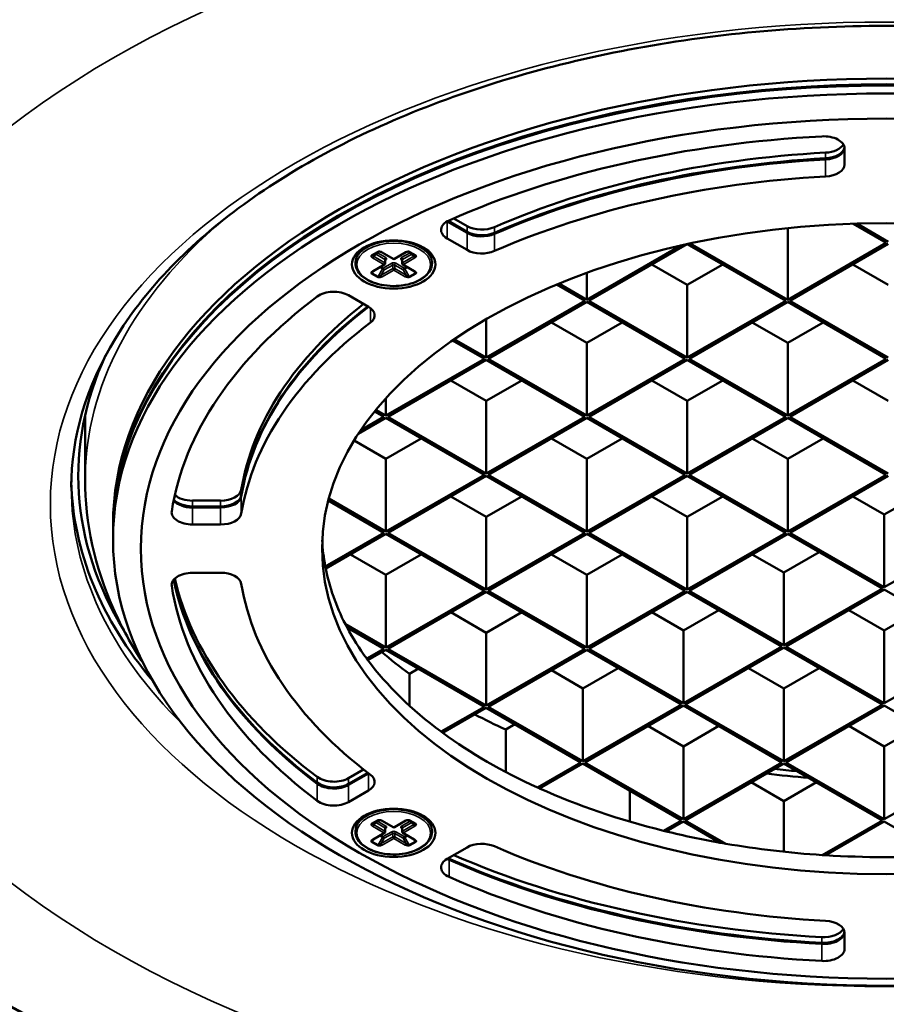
# Model space of a CAD drawing. Header units: millimetres. Extents: x 38 to 2514, y 38 to 1622.
# Tile 4 of 244: x 338 to 400, y 171 to 242. Entities that reach past the tile are written whole.
import ezdxf

# ---------------------------------------------------------------- set-up
doc = ezdxf.new("R2010")
doc.units = ezdxf.units.MM
doc.header["$LTSCALE"] = 7.692308
doc.layers.add('Visible (ISO)', color=7, linetype='Continuous', lineweight=50)
doc.layers.add('Visible Narrow (ISO)', color=7, linetype='Continuous', lineweight=35)

msp = doc.modelspace()

# ---------------------------------------------------------------- linework, layer by layer
at = {"layer": 'Visible (ISO)'}
for p, q in [((396.808, 231.706), (396.808, 232.866)), ((368.76, 227.838), (369.715, 227.287)), ((368.288, 227.621), (369.715, 226.797)), ((368.361, 227.66), (369.715, 226.878)), ((392.737, 227.139), (392.737, 221.997)), ((397.42, 227.457), (399.808, 226.079)), ((399.949, 226.161), (397.688, 227.466)), ((368.288, 226.396), (369.715, 225.572)), ((385.06, 225.893), (378.312, 221.997)), ((378.453, 221.915), (385.519, 225.994)), ((385.527, 225.996), (392.595, 221.915)), ((392.737, 221.997), (385.732, 226.041)), ((399.808, 226.079), (392.737, 221.997)), ((392.878, 221.915), (399.949, 225.998)), ((362.917, 225.193), (363.342, 225.438)), ((363.583, 225.404), (364.402, 224.931)), ((364.502, 224.931), (365.322, 225.404)), ((365.563, 225.438), (365.987, 225.193)), ((361.702, 224.609), (361.702, 224.732)), ((362.976, 224.05), (363.795, 224.523)), ((363.845, 224.854), (363.845, 224.609)), ((365.059, 224.854), (365.059, 224.609)), ((365.109, 224.523), (365.929, 224.05)), ((367.202, 224.609), (367.202, 224.732)), ((385.524, 223.058), (382.979, 224.528)), ((388.07, 224.528), (385.524, 223.058)), ((399.949, 223.058), (397.404, 224.528)), ((378.312, 223.933), (378.312, 221.997)), ((376.137, 223.089), (378.17, 221.915)), ((378.312, 221.997), (376.302, 223.157)), ((385.524, 223.058), (385.524, 217.833)), ((362.644, 221.49), (361.217, 222.313)), ((378.17, 221.915), (371.099, 217.833)), ((371.241, 217.751), (378.312, 221.833)), ((378.312, 221.833), (385.383, 217.751)), ((385.524, 217.833), (378.453, 221.915)), ((392.595, 221.915), (385.524, 217.833)), ((385.666, 217.751), (392.737, 221.833)), ((392.737, 221.833), (399.808, 217.751)), ((399.949, 217.833), (392.878, 221.915)), ((371.099, 220.609), (371.099, 217.833)), ((378.312, 218.894), (375.766, 220.364)), ((380.857, 220.364), (378.312, 218.894)), ((392.737, 218.894), (390.191, 220.364)), ((395.282, 220.364), (392.737, 218.894)), ((368.673, 219.07), (370.958, 217.751)), ((371.099, 217.833), (368.802, 219.159)), ((378.312, 218.894), (378.312, 213.668)), ((392.737, 218.894), (392.737, 213.668)), ((370.958, 217.751), (363.887, 213.668)), ((364.028, 213.587), (371.099, 217.669)), ((371.099, 217.669), (378.17, 213.587)), ((378.312, 213.668), (371.241, 217.751)), ((385.383, 217.751), (378.312, 213.668)), ((378.453, 213.587), (385.524, 217.669)), ((385.524, 217.669), (392.595, 213.587)), ((392.737, 213.668), (385.666, 217.751)), ((399.808, 217.751), (392.737, 213.668)), ((392.878, 213.587), (399.949, 217.669)), ((371.099, 214.73), (368.554, 216.2)), ((373.645, 216.2), (371.099, 214.73)), ((385.524, 214.73), (382.979, 216.2)), ((388.07, 216.2), (385.524, 214.73)), ((399.949, 214.73), (397.404, 216.2)), ((363.887, 214.916), (363.887, 213.668)), ((371.099, 214.73), (371.099, 209.504)), ((385.524, 214.73), (385.524, 209.504)), ((342.308, 209.096), (342.308, 213.728)), ((363.745, 213.587), (362.088, 212.63)), ((363.081, 213.971), (363.745, 213.587)), ((363.887, 213.668), (363.171, 214.082)), ((371.099, 209.504), (364.028, 213.587)), ((378.17, 213.587), (371.099, 209.504)), ((385.524, 209.504), (378.453, 213.587)), ((392.595, 213.587), (385.524, 209.504)), ((399.949, 209.504), (392.878, 213.587)), ((361.912, 212.365), (363.887, 213.505)), ((363.887, 213.505), (370.958, 209.423)), ((371.241, 209.423), (378.312, 213.505)), ((378.312, 213.505), (385.383, 209.423)), ((385.666, 209.423), (392.737, 213.505)), ((392.737, 213.505), (399.808, 209.423)), ((363.887, 210.566), (361.607, 211.882)), ((366.432, 212.035), (363.887, 210.566)), ((378.312, 210.566), (375.766, 212.035)), ((380.857, 212.035), (378.312, 210.566)), ((392.737, 210.566), (390.191, 212.035)), ((395.282, 212.035), (392.737, 210.566)), ((363.887, 210.566), (363.887, 205.34)), ((378.312, 210.566), (378.312, 205.34)), ((392.737, 210.566), (392.737, 205.34)), ((370.958, 209.423), (363.887, 205.34)), ((364.028, 205.259), (371.099, 209.341)), ((371.099, 209.341), (378.17, 205.259)), ((378.312, 205.34), (371.241, 209.423)), ((385.383, 209.423), (378.312, 205.34)), ((378.453, 205.259), (385.524, 209.341)), ((385.524, 209.341), (392.595, 205.259)), ((392.737, 205.34), (385.666, 209.423)), ((399.808, 209.423), (392.737, 205.34)), ((392.878, 205.259), (399.949, 209.341)), ((402.212, 208.035), (399.666, 206.565)), ((350.011, 207.562), (352.019, 207.562)), ((359.751, 207.565), (363.745, 205.259)), ((363.887, 205.34), (359.788, 207.706)), ((371.099, 206.402), (368.554, 207.871)), ((373.645, 207.871), (371.099, 206.402)), ((385.524, 206.402), (382.979, 207.871)), ((388.07, 207.871), (385.524, 206.402)), ((399.666, 206.565), (397.404, 207.871)), ((350.011, 207.154), (352.019, 207.154)), ((350.011, 207.072), (352.019, 207.072)), ((399.666, 206.565), (399.666, 201.339)), ((344.308, 205.422), (344.308, 205.83)), ((350.011, 205.847), (352.019, 205.847)), ((371.099, 206.402), (371.099, 201.176)), ((385.524, 206.402), (385.524, 201.176)), ((344.308, 205.34), (344.308, 204.769)), ((363.745, 205.259), (359.541, 202.831)), ((359.57, 202.684), (363.887, 205.177)), ((363.887, 205.177), (370.958, 201.094)), ((371.099, 201.176), (364.028, 205.259)), ((378.17, 205.259), (371.099, 201.176)), ((371.241, 201.094), (378.312, 205.177)), ((378.312, 205.177), (385.383, 201.094)), ((385.524, 201.176), (378.453, 205.259)), ((392.595, 205.259), (385.524, 201.176)), ((385.666, 201.094), (392.737, 205.177)), ((392.737, 205.177), (399.525, 201.258)), ((399.666, 201.339), (392.878, 205.259)), ((406.737, 205.422), (399.666, 201.339)), ((363.887, 202.237), (361.341, 203.707)), ((366.432, 203.707), (363.887, 202.237)), ((378.312, 202.237), (375.766, 203.707)), ((380.857, 203.707), (378.312, 202.237)), ((392.454, 202.401), (390.191, 203.707)), ((394.999, 203.87), (392.454, 202.401)), ((352.019, 202.383), (350.011, 202.383)), ((392.454, 202.401), (392.454, 197.175)), ((363.887, 202.237), (363.887, 197.012)), ((378.312, 202.237), (378.312, 197.012)), ((370.958, 201.094), (363.887, 197.012)), ((364.028, 196.93), (371.099, 201.013)), ((371.099, 201.013), (378.17, 196.93)), ((378.312, 197.012), (371.241, 201.094)), ((385.383, 201.094), (378.312, 197.012)), ((378.453, 196.93), (385.524, 201.013)), ((385.524, 201.013), (392.312, 197.094)), ((392.454, 197.175), (385.666, 201.094)), ((399.525, 201.258), (392.454, 197.175)), ((392.595, 197.094), (399.666, 201.176)), ((399.666, 201.176), (406.737, 197.094)), ((371.099, 198.073), (368.554, 199.543)), ((373.645, 199.543), (371.099, 198.073)), ((385.241, 198.237), (382.979, 199.543)), ((387.787, 199.706), (385.241, 198.237)), ((399.666, 198.237), (397.121, 199.706)), ((402.212, 199.706), (399.666, 198.237)), ((363.887, 197.012), (360.98, 198.69)), ((361.103, 198.456), (363.745, 196.93)), ((371.099, 198.073), (371.099, 192.848)), ((385.241, 198.237), (385.241, 193.011)), ((399.666, 198.237), (399.666, 193.011)), ((363.745, 196.93), (362.515, 196.22)), ((362.6, 196.106), (363.887, 196.849)), ((363.887, 196.849), (370.958, 192.766)), ((371.099, 192.848), (364.028, 196.93)), ((378.17, 196.93), (371.099, 192.848)), ((371.241, 192.766), (378.312, 196.849)), ((378.312, 196.849), (385.1, 192.929)), ((385.241, 193.011), (378.453, 196.93)), ((392.312, 197.094), (385.241, 193.011)), ((385.383, 192.929), (392.454, 197.012)), ((392.454, 197.012), (399.525, 192.929)), ((399.666, 193.011), (392.595, 197.094)), ((406.737, 197.094), (399.666, 193.011)), ((366.22, 195.501), (365.575, 195.129)), ((378.029, 194.073), (375.766, 195.379)), ((380.574, 195.542), (378.029, 194.073)), ((392.454, 194.073), (389.908, 195.542)), ((394.999, 195.542), (392.454, 194.073)), ((365.575, 195.129), (365.575, 192.846)), ((378.029, 194.073), (378.029, 188.847)), ((392.454, 194.073), (392.454, 188.847)), ((370.958, 192.766), (367.853, 190.974)), ((367.978, 190.882), (371.099, 192.684)), ((371.099, 192.684), (377.887, 188.765)), ((378.029, 188.847), (371.241, 192.766)), ((385.1, 192.929), (378.029, 188.847)), ((378.17, 188.765), (385.241, 192.848)), ((385.241, 192.848), (392.312, 188.765)), ((392.454, 188.847), (385.383, 192.929)), ((399.525, 192.929), (392.454, 188.847)), ((392.595, 188.765), (399.666, 192.848)), ((399.666, 192.848), (406.737, 188.765)), ((373.15, 191.501), (372.488, 191.119)), ((372.488, 191.119), (372.488, 188.079)), ((385.241, 189.908), (382.696, 191.378)), ((387.787, 191.378), (385.241, 189.908)), ((399.666, 189.908), (397.121, 191.378)), ((402.212, 191.378), (399.666, 189.908)), ((385.241, 189.908), (385.241, 184.683)), ((399.666, 189.908), (399.666, 184.683)), ((361.217, 187.632), (362.292, 188.253)), ((377.887, 188.765), (374.766, 186.963)), ((374.924, 186.891), (378.029, 188.684)), ((378.029, 188.684), (385.1, 184.601)), ((385.241, 184.683), (378.17, 188.765)), ((392.312, 188.765), (385.241, 184.683)), ((385.383, 184.601), (392.454, 188.684)), ((392.454, 188.684), (399.525, 184.601)), ((399.666, 184.683), (392.595, 188.765)), ((406.737, 188.765), (399.666, 184.683)), ((361.217, 187.224), (362.593, 188.019)), ((361.217, 187.142), (362.644, 187.966)), ((361.217, 185.917), (362.644, 186.741)), ((381.391, 186.742), (381.391, 184.515)), ((392.454, 185.989), (390.12, 187.336)), ((394.787, 187.336), (392.454, 185.989)), ((392.454, 185.989), (392.454, 182.346)), ((362.917, 184.368), (363.342, 184.613)), ((363.583, 184.579), (364.402, 184.106)), ((364.502, 184.106), (365.322, 184.579)), ((365.563, 184.613), (365.987, 184.368)), ((385.1, 184.601), (383.813, 183.858)), ((388.289, 182.923), (385.383, 184.601)), ((399.525, 184.601), (395.208, 182.109)), ((361.702, 183.785), (361.702, 183.907)), ((363.845, 184.03), (363.845, 183.785)), ((365.059, 184.03), (365.059, 183.785)), ((367.202, 183.785), (367.202, 183.907)), ((384.011, 183.809), (385.241, 184.52)), ((385.241, 184.52), (387.884, 182.994)), ((395.462, 182.092), (399.666, 184.52)), ((399.666, 184.52), (403.897, 182.077)), ((362.976, 183.225), (363.795, 183.698)), ((365.109, 183.698), (365.929, 183.225)), ((369.715, 182.659), (368.288, 181.835)), ((396.808, 175.365), (396.808, 176.525))]:
    msp.add_line(p, q, dxfattribs=at)
for centre, start, end in [((364.452, 225.018), 240, 300), ((363.745, 224.609), 300, 0), ((365.159, 224.609), 180, 240), ((364.452, 184.193), 240, 300), ((363.745, 183.785), 300, 0), ((365.159, 183.785), 180, 240)]:
    msp.add_arc(centre, 0.1, start, end, dxfattribs=at)
for centre, major_axis, ratio, start_param, end_param in [((399.808, 211.239), (-91.859, 0), 0.57735, 3.526237, 5.898541), ((399.808, 205.83), (-55.5, 0), 0.57735, 3.141593, 6.283185), ((399.808, 205.422), (-55.5, 0), 0.57735, 3.140319, 6.284459), ((399.808, 205.34), (55.5, 0), 0.57735, 0, 3.141593), ((399.808, 204.115), (-51.5, 0), 0.57735, 4.802511, 5.367418), ((395.308, 232.866), (1.5, 0), 0.57735, 0, 1.660918), ((395.308, 233.421), (1.5, 0), 0.57735, 4.806277, 5.956978), ((395.308, 233.013), (1.5, 0), 0.57735, 4.806277, 6.198333), ((395.308, 232.931), (1.5, 0), 0.57735, 4.806277, 6.245567), ((399.808, 205.83), (46.5, 0), 0.57735, 1.664684, 2.22036), ((399.808, 205.422), (46.5, 0), 0.57735, 1.664684, 2.22036), ((399.808, 205.34), (-46.5, 0), 0.57735, 4.806277, 5.361953), ((395.308, 231.706), (1.5, 0), 0.57735, 4.806277, 6.283185), ((399.808, 204.115), (-46.5, 0), 0.57735, 4.806277, 5.361953), ((369.349, 227.008), (-1.5, 0), 0.57735, 5.367418, 7.068583), ((370.775, 227.899), (1.5, 0), 0.57735, 3.926991, 5.361953), ((370.775, 227.491), (1.5, 0), 0.57735, 3.926991, 5.361953), ((370.775, 227.409), (1.5, 0), 0.57735, 3.926991, 5.361953), ((363.292, 225.525), (0.05, -0.0866), 0.577367, 6.282857, 6.283142), ((370.775, 226.184), (-1.5, 0), 0.57735, 0.785398, 2.22036), ((399.808, 204.115), (-51.5, 0), 0.57735, 5.628156, 6.193063), ((360.156, 221.701), (1.5, 0), 0.57735, 0.785398, 2.486563), ((399.808, 205.83), (-46.5, 0), 0.57735, 5.651075, 6.189297), ((399.808, 205.422), (-46.5, 0), 0.57735, 5.640204, 6.189297), ((399.808, 205.34), (-46.5, 0), 0.57735, 5.638033, 6.189297), ((361.583, 220.877), (1.5, 0), 0.57735, 5.633621, 7.068583), ((399.808, 204.115), (-46.5, 0), 0.57735, 5.633621, 6.189297), ((399.808, 209.341), (-58, 0), 0.57735, 6.022045, 6.620423), ((399.808, 209.341), (-58.5, 0), 0.57735, 0.012247, 0.452019), ((350.011, 208.428), (1.5, 0), 0.57735, 3.703802, 4.712389), ((352.019, 208.428), (1.5, 0), 0.57735, 4.712389, 6.189297), ((352.019, 208.02), (1.5, 0), 0.57735, 4.712389, 6.189297), ((350.011, 207.938), (1.5, 0), 0.57735, 3.585174, 4.712389), ((350.011, 208.02), (1.5, 0), 0.57735, 3.605606, 4.712389), ((352.019, 207.938), (1.5, 0), 0.57735, 4.712389, 6.189297), ((350.011, 206.714), (-1.5, 0), 0.57735, 6.193063, 7.853982), ((352.019, 206.714), (1.5, 0), 0.57735, 4.712389, 6.189297), ((399.808, 205.34), (-40.5, 0), 0.57735, 0.026192, 0.107496), ((399.808, 211.219), (-40.5, 0), 0.57735, 0.324844, 0.331547), ((350.011, 201.517), (-1.5, 0), 0.57735, 4.712389, 6.373307), ((352.019, 201.517), (1.5, 0), 0.57735, 0.093888, 1.570796), ((399.808, 205.34), (-40.5, 0), 0.57735, 0.107496, 0.11382), ((399.808, 205.34), (-40.5, 0), 0.57735, 0.11382, 0.288389), ((399.808, 205.34), (-51.5, 0), 0.57735, 0.116331, 0.655029), ((399.808, 205.422), (-51.5, 0), 0.57735, 0.118558, 0.655029), ((399.808, 205.83), (-51.5, 0), 0.57735, 0.129885, 0.655029), ((399.808, 204.115), (-46.5, 0), 0.57735, 0.093888, 0.649564), ((399.808, 204.115), (-51.5, 0), 0.57735, 0.090122, 0.655029), ((399.808, 205.34), (-40.5, 0), 0.57735, 0.288389, 0.298847), ((399.808, 205.34), (-40.5, 0), 0.57735, 0.298847, 0.400668), ((399.808, 210.811), (43.7, 0), 0.57735, 3.735899, 3.812323), ((399.808, 205.34), (40.5, 0), 0.57735, 3.542261, 3.547583), ((399.808, 205.34), (40.5, 0), 0.57735, 3.547583, 3.803218), ((399.808, 210.811), (43.7, 0), 0.57735, 3.970483, 4.037053), ((399.808, 205.34), (40.5, 0), 0.57735, 3.803218, 3.808193), ((399.808, 205.34), (40.5, 0), 0.57735, 3.808193, 4.045789), ((399.808, 211.219), (-40.5, 0), 0.57735, 1.371463, 1.412253), ((360.156, 188.244), (1.5, 0), 0.57735, 3.796622, 5.497787), ((361.583, 188.578), (1.5, 0), 0.57735, 5.497787, 5.507395), ((361.583, 187.354), (1.5, 0), 0.57735, 5.497787, 6.932749), ((399.808, 210.811), (40.5, 0), 0.57735, 4.498308, 4.574596), ((360.156, 187.836), (1.5, 0), 0.57735, 3.796622, 5.497787), ((360.156, 187.755), (1.5, 0), 0.57735, 3.796622, 5.497787), ((399.808, 205.34), (40.5, 0), 0.57735, 4.045789, 4.050763), ((399.808, 205.34), (40.5, 0), 0.57735, 4.050763, 4.306399), ((360.156, 186.53), (-1.5, 0), 0.57735, 0.655029, 2.356194), ((363.292, 184.7), (0.05, -0.0866), 0.577367, 6.282857, 6.283142), ((399.808, 205.34), (40.5, 0), 0.57735, 4.306399, 4.311721), ((399.808, 205.34), (40.5, 0), 0.57735, 4.311721, 4.413542), ((370.775, 182.046), (1.5, 0), 0.57735, 0.921232, 2.356194), ((399.808, 204.115), (46.5, 0), 0.57735, 4.062825, 4.618501), ((399.808, 205.34), (40.5, 0), 0.57735, 4.413542, 4.424), ((399.808, 205.34), (40.5, 0), 0.57735, 4.424, 4.598569), ((369.349, 181.223), (-1.5, 0), 0.57735, 5.497787, 7.198952), ((369.349, 182.447), (1.5, 0), 0.57735, 3.926991, 4.05736), ((369.349, 182.529), (1.5, 0), 0.57735, 3.993707, 4.05736), ((399.808, 205.422), (51.5, 0), 0.57735, 4.05736, 4.622267), ((399.808, 205.34), (51.5, 0), 0.57735, 4.05736, 4.622267), ((399.808, 205.83), (51.5, 0), 0.57735, 4.065295, 4.622267), ((399.808, 205.34), (40.5, 0), 0.57735, 4.598569, 4.604893), ((399.808, 205.34), (40.5, 0), 0.57735, 4.604893, 4.813528), ((399.808, 204.115), (51.5, 0), 0.57735, 4.05736, 4.622267), ((395.308, 177.08), (1.5, 0), 0.57735, 4.622267, 5.956978), ((395.308, 176.525), (1.5, 0), 0.57735, 0, 1.476908), ((395.308, 176.671), (1.5, 0), 0.57735, 4.622267, 6.198333), ((395.308, 176.59), (1.5, 0), 0.57735, 4.622267, 6.245567), ((395.308, 175.365), (1.5, 0), 0.57735, 4.622267, 6.283185)]:
    msp.add_ellipse(centre, major_axis=major_axis, ratio=ratio, start_param=start_param, end_param=end_param, dxfattribs=at)
for centre, major_axis in [((399.808, 204.769), (55.5, 0)), ((399.808, 204.115), (-53.5, 0)), ((399.808, 204.115), (-40.5, 0)), ((364.452, 224.528), (-3, 0)), ((364.452, 183.703), (-3, 0))]:
    msp.add_ellipse(centre, major_axis=major_axis, ratio=0.57735, dxfattribs=at)
for points, knots in [([(341.308, 208.525), (341.308, 212.13), (342.364, 215.744), (346.497, 222.544), (349.493, 225.731), (357.089, 231.371), (361.645, 233.836), (371.905, 237.835), (377.605, 239.37), (389.581, 241.343), (395.857, 241.779), (408.335, 241.501), (414.536, 240.785), (426.217, 238.281), (431.696, 236.493), (441.368, 232.05), (445.561, 229.398), (452.268, 223.526), (454.773, 220.31), (457.652, 214.217), (458.308, 211.369), (458.308, 208.525)], [2.356194, 2.356194, 2.356194, 2.356194, 2.693713, 2.693713, 3.01708, 3.01708, 3.333066, 3.333066, 3.648997, 3.648997, 3.965656, 3.965656, 4.28255, 4.28255, 4.599062, 4.599062, 4.91482, 4.91482, 5.231482, 5.231482, 5.497787, 5.497787, 5.497787, 5.497787]), ([(314.451, 230.841), (310.727, 225.529), (308.462, 219.836), (307.164, 208.394), (308.077, 202.658), (312.912, 191.639), (316.856, 186.361), (327.406, 176.746), (334.051, 172.424), (349.345, 165.212), (357.995, 162.328), (376.41, 158.289), (386.171, 157.134), (405.822, 156.663), (415.708, 157.346), (434.618, 160.484), (443.638, 162.938), (459.909, 169.382), (467.155, 173.373), (479.128, 182.508), (483.855, 187.652), (490.241, 198.555), (491.927, 204.308), (492.085, 215.755), (490.606, 221.436), (486.927, 228.177), (486.09, 229.52), (485.165, 230.841)], [3.542346, 3.542346, 3.542346, 3.542346, 3.861563, 3.861563, 4.175104, 4.175104, 4.49173, 4.49173, 4.812938, 4.812938, 5.134761, 5.134761, 5.456278, 5.456278, 5.777627, 5.777627, 6.099076, 6.099076, 6.420832, 6.420832, 6.74244, 6.74244, 7.060632, 7.060632, 7.373879, 7.373879, 7.453228, 7.453228, 7.453228, 7.453228]), ([(363.583, 225.404), (363.564, 225.415), (363.541, 225.425), (363.504, 225.437), (363.491, 225.441), (363.465, 225.446), (363.452, 225.448), (363.429, 225.45), (363.418, 225.451), (363.4, 225.45), (363.392, 225.45), (363.379, 225.449), (363.373, 225.448), (363.365, 225.446), (363.361, 225.445), (363.356, 225.444), (363.353, 225.443), (363.348, 225.441), (363.345, 225.44), (363.342, 225.438), (363.342, 225.438), (363.342, 225.438)], [0, 0, 0, 0, 0.00905491, 0.00905491, 0.01350003, 0.01350003, 0.01744391, 0.01744391, 0.02062232, 0.02062232, 0.02297412, 0.02297412, 0.02464901, 0.02464901, 0.0258697, 0.0258697, 0.02683727, 0.02683727, 0.02841623, 0.02841623, 0.02879026, 0.02879026, 0.02879026, 0.02879026]), ([(365.563, 225.438), (365.562, 225.439), (365.56, 225.44), (365.554, 225.442), (365.551, 225.443), (365.543, 225.445), (365.539, 225.446), (365.529, 225.448), (365.522, 225.449), (365.508, 225.45), (365.499, 225.451), (365.478, 225.45), (365.466, 225.449), (365.438, 225.446), (365.422, 225.443), (365.387, 225.433), (365.367, 225.426), (365.34, 225.414), (365.33, 225.409), (365.322, 225.404)], [0, 0, 0, 0, 0.00140958, 0.00140958, 0.00281693, 0.00281693, 0.00432846, 0.00432846, 0.00626287, 0.00626287, 0.00883737, 0.00883737, 0.0124536, 0.0124536, 0.01756921, 0.01756921, 0.02458051, 0.02458051, 0.02880006, 0.02880006, 0.02880006, 0.02880006]), ([(367.202, 224.609), (367.202, 224.44), (367.158, 224.271), (366.985, 223.947), (366.853, 223.792), (366.514, 223.512), (366.303, 223.388), (365.825, 223.184), (365.558, 223.106), (364.997, 223.002), (364.703, 222.977), (364.117, 222.982), (363.825, 223.013), (363.271, 223.126), (363.009, 223.209), (362.541, 223.421), (362.335, 223.55), (362.003, 223.843), (361.876, 224.007), (361.735, 224.32), (361.702, 224.465), (361.702, 224.609)], [0.785398, 0.785398, 0.785398, 0.785398, 1.084097, 1.084097, 1.396016, 1.396016, 1.720713, 1.720713, 2.046761, 2.046761, 2.371779, 2.371779, 2.696378, 2.696378, 3.021481, 3.021481, 3.347597, 3.347597, 3.671705, 3.671705, 3.926991, 3.926991, 3.926991, 3.926991]), ([(363.849, 224.869), (363.849, 224.869), (363.849, 224.868), (363.848, 224.867), (363.847, 224.865), (363.846, 224.86), (363.845, 224.857), (363.845, 224.854)], [5.0928775, 5.0928775, 5.0928775, 5.0928775, 5.1836279, 5.1836279, 5.3407075, 5.3407075, 5.4977871, 5.4977871, 5.4977871, 5.4977871]), ([(365.059, 224.854), (365.059, 224.857), (365.059, 224.86), (365.058, 224.865), (365.057, 224.867), (365.056, 224.868), (365.056, 224.869), (365.056, 224.869)], [2.3561945, 2.3561945, 2.3561945, 2.3561945, 2.5132741, 2.5132741, 2.6703538, 2.6703538, 2.7611041, 2.7611041, 2.7611041, 2.7611041]), ([(362.976, 224.05), (362.957, 224.039), (362.942, 224.027), (362.928, 224.012), (362.925, 224.008), (362.923, 224.005)], [0, 0, 0, 0, 0.00898619, 0.00898619, 0.01364223, 0.01364223, 0.01364223, 0.01364223]), ([(365.982, 224.005), (365.98, 224.008), (365.977, 224.012), (365.967, 224.023), (365.959, 224.029), (365.944, 224.041), (365.937, 224.045), (365.929, 224.05)], [0, 0, 0, 0, 0.00460975, 0.00460975, 0.00984571, 0.00984571, 0.01367956, 0.01367956, 0.01367956, 0.01367956]), ([(346.488, 195.876), (345.643, 197.154), (344.914, 198.476), (343.002, 202.799), (342.308, 205.944), (342.308, 209.096)], [6.7039775, 6.7039775, 6.7039775, 6.7039775, 6.8185341, 6.8185341, 7.0685835, 7.0685835, 7.0685835, 7.0685835]), ([(363.583, 184.579), (363.564, 184.59), (363.541, 184.6), (363.504, 184.612), (363.491, 184.616), (363.465, 184.621), (363.452, 184.623), (363.429, 184.625), (363.418, 184.626), (363.4, 184.626), (363.392, 184.625), (363.379, 184.624), (363.373, 184.623), (363.365, 184.621), (363.361, 184.62), (363.356, 184.619), (363.353, 184.618), (363.348, 184.616), (363.345, 184.615), (363.342, 184.614), (363.342, 184.613), (363.342, 184.613)], [0, 0, 0, 0, 0.00905491, 0.00905491, 0.01350003, 0.01350003, 0.01744391, 0.01744391, 0.02062232, 0.02062232, 0.02297412, 0.02297412, 0.02464901, 0.02464901, 0.0258697, 0.0258697, 0.02683727, 0.02683727, 0.02841623, 0.02841623, 0.02879026, 0.02879026, 0.02879026, 0.02879026]), ([(365.563, 184.613), (365.562, 184.614), (365.56, 184.615), (365.554, 184.617), (365.551, 184.618), (365.543, 184.62), (365.539, 184.621), (365.529, 184.623), (365.522, 184.624), (365.508, 184.626), (365.499, 184.626), (365.478, 184.625), (365.466, 184.625), (365.438, 184.621), (365.422, 184.618), (365.387, 184.608), (365.367, 184.602), (365.34, 184.589), (365.33, 184.584), (365.322, 184.579)], [0, 0, 0, 0, 0.00140958, 0.00140958, 0.00281693, 0.00281693, 0.00432846, 0.00432846, 0.00626287, 0.00626287, 0.00883737, 0.00883737, 0.0124536, 0.0124536, 0.01756921, 0.01756921, 0.02458051, 0.02458051, 0.02880006, 0.02880006, 0.02880006, 0.02880006]), ([(363.849, 184.044), (363.849, 184.044), (363.849, 184.043), (363.848, 184.042), (363.847, 184.04), (363.846, 184.036), (363.845, 184.033), (363.845, 184.03)], [5.0928775, 5.0928775, 5.0928775, 5.0928775, 5.1836279, 5.1836279, 5.3407075, 5.3407075, 5.4977871, 5.4977871, 5.4977871, 5.4977871]), ([(365.059, 184.03), (365.059, 184.033), (365.059, 184.036), (365.058, 184.04), (365.057, 184.042), (365.056, 184.043), (365.056, 184.044), (365.056, 184.044)], [2.3561945, 2.3561945, 2.3561945, 2.3561945, 2.5132741, 2.5132741, 2.6703538, 2.6703538, 2.7611041, 2.7611041, 2.7611041, 2.7611041]), ([(367.202, 183.785), (367.202, 183.615), (367.158, 183.446), (366.985, 183.122), (366.853, 182.968), (366.514, 182.687), (366.303, 182.563), (365.825, 182.359), (365.558, 182.281), (364.997, 182.177), (364.703, 182.152), (364.117, 182.158), (363.825, 182.188), (363.271, 182.301), (363.009, 182.384), (362.541, 182.596), (362.335, 182.725), (362.003, 183.018), (361.876, 183.182), (361.735, 183.495), (361.702, 183.64), (361.702, 183.785)], [0.785398, 0.785398, 0.785398, 0.785398, 1.084097, 1.084097, 1.396016, 1.396016, 1.720713, 1.720713, 2.046761, 2.046761, 2.371779, 2.371779, 2.696378, 2.696378, 3.021481, 3.021481, 3.347597, 3.347597, 3.671705, 3.671705, 3.926991, 3.926991, 3.926991, 3.926991]), ([(362.976, 183.225), (362.957, 183.214), (362.942, 183.202), (362.928, 183.187), (362.925, 183.183), (362.923, 183.18)], [0, 0, 0, 0, 0.00898619, 0.00898619, 0.01364223, 0.01364223, 0.01364223, 0.01364223]), ([(365.982, 183.18), (365.98, 183.183), (365.977, 183.187), (365.967, 183.198), (365.959, 183.204), (365.944, 183.216), (365.937, 183.22), (365.929, 183.225)], [0, 0, 0, 0, 0.00460975, 0.00460975, 0.00984571, 0.00984571, 0.01367956, 0.01367956, 0.01367956, 0.01367956])]:
    msp.add_open_spline(points, degree=3, knots=knots, dxfattribs=at)
at = {"layer": 'Visible Narrow (ISO)'}
for p, q in [((395.448, 232.15), (395.448, 232.559)), ((395.448, 230.844), (395.448, 232.069)), ((368.288, 226.396), (368.288, 227.621)), ((369.715, 226.878), (369.715, 227.287)), ((371.683, 226.801), (371.683, 227.209)), ((369.715, 225.572), (369.715, 226.797)), ((371.683, 225.495), (371.683, 226.72)), ((362.867, 225.198), (363.292, 225.443)), ((363.745, 224.528), (362.926, 225.001)), ((362.997, 225.123), (363.209, 225.246)), ((363.816, 224.65), (362.997, 225.123)), ((363.816, 224.895), (363.209, 225.246)), ((363.28, 225.368), (363.422, 225.45)), ((363.887, 225.018), (363.28, 225.368)), ((363.633, 225.409), (364.452, 224.936)), ((363.816, 224.895), (363.816, 224.65)), ((364.452, 224.936), (365.272, 225.409)), ((365.625, 225.368), (365.018, 225.018)), ((365.696, 225.246), (365.089, 224.895)), ((365.908, 225.123), (365.089, 224.65)), ((365.089, 224.895), (365.089, 224.65)), ((365.979, 225.001), (365.159, 224.528)), ((365.483, 225.45), (365.625, 225.368)), ((365.613, 225.443), (366.037, 225.198)), ((365.696, 225.246), (365.908, 225.123)), ((362.926, 224.055), (363.745, 224.528)), ((363.342, 223.666), (363.654, 224.206)), ((363.654, 224.206), (363.45, 224.324)), ((363.704, 224.259), (363.521, 224.365)), ((364.382, 224.242), (363.562, 223.769)), ((363.775, 224.137), (363.654, 224.206)), ((364.311, 224.609), (363.704, 224.259)), ((364.382, 224.487), (363.775, 224.137)), ((363.845, 224.831), (363.887, 224.854)), ((364.382, 224.487), (364.382, 224.242)), ((364.523, 224.487), (364.523, 224.242)), ((365.13, 224.137), (364.523, 224.487)), ((365.342, 223.769), (364.523, 224.242)), ((365.201, 224.259), (364.594, 224.609)), ((365.018, 224.854), (365.059, 224.831)), ((365.251, 224.206), (365.13, 224.137)), ((365.159, 224.528), (365.979, 224.055)), ((365.384, 224.365), (365.201, 224.259)), ((365.454, 224.324), (365.251, 224.206)), ((365.251, 224.206), (365.563, 223.666)), ((363.292, 223.613), (362.867, 223.858)), ((363.009, 224.069), (362.917, 223.911)), ((363.342, 223.666), (362.917, 223.911)), ((363.562, 223.769), (363.775, 224.137)), ((364.452, 224.12), (363.633, 223.647)), ((365.272, 223.647), (364.452, 224.12)), ((365.13, 224.137), (365.342, 223.769)), ((365.987, 223.911), (365.563, 223.666)), ((366.037, 223.858), (365.613, 223.613)), ((365.987, 223.911), (365.896, 224.069)), ((362.778, 220.353), (362.778, 221.401)), ((353.512, 207.939), (353.512, 208.347)), ((350.011, 207.154), (350.011, 207.562)), ((352.019, 207.154), (352.019, 207.562)), ((353.512, 206.632), (353.512, 207.857)), ((350.011, 205.847), (350.011, 207.072)), ((352.019, 205.847), (352.019, 207.072)), ((348.517, 201.439), (348.517, 201.595)), ((358.967, 187.309), (358.967, 187.717)), ((361.217, 187.224), (361.217, 187.632)), ((362.644, 186.741), (362.644, 187.966)), ((358.967, 186.002), (358.967, 187.227)), ((361.217, 185.917), (361.217, 187.142)), ((362.867, 184.373), (363.292, 184.618)), ((363.28, 184.543), (363.422, 184.625)), ((363.633, 184.584), (364.452, 184.111)), ((364.452, 184.111), (365.272, 184.584)), ((365.483, 184.625), (365.625, 184.543)), ((365.613, 184.618), (366.037, 184.373)), ((363.745, 183.703), (362.926, 184.176)), ((362.997, 184.298), (363.209, 184.421)), ((363.816, 183.825), (362.997, 184.298)), ((363.816, 184.07), (363.209, 184.421)), ((363.887, 184.193), (363.28, 184.543)), ((363.816, 184.07), (363.816, 183.825)), ((363.845, 184.006), (363.887, 184.03)), ((365.625, 184.543), (365.018, 184.193)), ((365.018, 184.03), (365.059, 184.006)), ((365.696, 184.421), (365.089, 184.07)), ((365.908, 184.298), (365.089, 183.825)), ((365.089, 184.07), (365.089, 183.825)), ((365.979, 184.176), (365.159, 183.703)), ((365.696, 184.421), (365.908, 184.298)), ((363.009, 183.244), (362.917, 183.086)), ((362.926, 183.23), (363.745, 183.703)), ((363.342, 182.841), (363.654, 183.381)), ((363.654, 183.381), (363.45, 183.499)), ((363.704, 183.434), (363.521, 183.54)), ((364.382, 183.417), (363.562, 182.944)), ((363.562, 182.944), (363.775, 183.312)), ((364.452, 183.295), (363.633, 182.822)), ((363.775, 183.312), (363.654, 183.381)), ((364.311, 183.785), (363.704, 183.434)), ((364.382, 183.662), (363.775, 183.312)), ((364.382, 183.662), (364.382, 183.417)), ((365.272, 182.822), (364.452, 183.295)), ((364.523, 183.662), (364.523, 183.417)), ((365.13, 183.312), (364.523, 183.662)), ((365.342, 182.944), (364.523, 183.417)), ((365.201, 183.434), (364.594, 183.785)), ((365.251, 183.381), (365.13, 183.312)), ((365.13, 183.312), (365.342, 182.944)), ((365.159, 183.703), (365.979, 183.23)), ((365.384, 183.54), (365.201, 183.434)), ((365.454, 183.499), (365.251, 183.381)), ((365.251, 183.381), (365.563, 182.841)), ((365.987, 183.086), (365.896, 183.244)), ((363.292, 182.788), (362.867, 183.033)), ((363.342, 182.841), (362.917, 183.086)), ((365.987, 183.086), (365.563, 182.841)), ((366.037, 183.033), (365.613, 182.788)), ((368.435, 181.842), (368.435, 181.92)), ((368.435, 180.536), (368.435, 181.761)), ((395.173, 175.809), (395.173, 176.217)), ((395.173, 174.503), (395.173, 175.727))]:
    msp.add_line(p, q, dxfattribs=at)
for centre, major_axis, ratio, start_param, end_param in [((399.808, 210.891), (-92.086, 0), 0.57735, 3.526237, 5.898541), ((399.808, 209.096), (-57.5, 0), 0.57735, 5.688467, 6.283185), ((364.452, 224.609), (2.75, 0), 0.57735, 0, 3.141593), ((364.452, 224.732), (-2.75, 0), 0.57735, 5.542267, 6.283185), ((364.452, 224.732), (2.75, 0), 0.57735, 0, 0.740918), ((362.867, 225.28), (0.05, -0.0866), 0.57735, 5.497787, 6.283185), ((362.926, 225.082), (0.05, 0.0866), 0.577353, 3.927013, 5.497789), ((363.28, 225.287), (-0.05, 0.0866), 0.816497, 0, 1.570796), ((363.28, 225.287), (-0.05, -0.0866), 0.57735, 3.926991, 5.497787), ((363.28, 225.287), (-0.05, 0.0866), 0.57735, 5.497787, 6.283185), ((363.492, 225.328), (0.243, -0.065), 0.51748, 1.092535, 2.663973), ((363.292, 225.525), (0.05, -0.0866), 0.577367, 5.497741, 6.282857), ((363.633, 225.491), (-0.05, -0.0866), 0.57735, 0.000034, 0.785398), ((363.887, 224.936), (-0.05, -0.0866), 0.57735, 3.926991, 5.497787), ((363.745, 224.854), (0.1, 0), 0.57735, 0, 0.785398), ((363.745, 224.936), (0.2, 0), 0.57735, 5.497787, 7.068583), ((364.452, 225.018), (-0.05, -0.0866), 0.57735, 0, 0.785398), ((364.452, 225.018), (0.05, -0.0866), 0.57735, 5.497787, 6.283185), ((365.159, 224.936), (-0.2, 0), 0.57735, 5.497787, 7.068583), ((365.018, 224.936), (0.05, -0.0866), 0.57735, 0.785398, 2.356194), ((365.159, 224.854), (-0.1, 0), 0.57735, 5.497787, 6.283185), ((365.272, 225.491), (0.05, -0.0866), 0.577348, 5.49781, 6.283169), ((365.613, 225.525), (-0.05, -0.0866), 0.57735, 0.000323, 0.785398), ((365.625, 225.287), (0.05, 0.0866), 0.57735, 0, 0.785398), ((365.625, 225.287), (0.05, -0.0866), 0.57735, 0.785398, 2.356194), ((365.625, 225.287), (0.05, 0.0866), 0.816497, 4.712389, 6.283185), ((365.837, 225.164), (0.166, 0.01), 0.295798, 5.137059, 6.706373), ((365.979, 225.082), (-0.05, 0.0866), 0.57735, 0.785398, 2.356194), ((365.837, 225.083), (0.242, 0.065), 0.517838, 5.189532, 6.76097), ((366.037, 225.28), (-0.05, -0.0866), 0.577334, 0.000015, 0.785416), ((363.704, 224.177), (-0.05, -0.0866), 0.57735, 3.926991, 4.712389), ((363.704, 224.177), (0.05, -0.0866), 0.57735, 0.785398, 2.356194), ((363.745, 224.609), (0.05, 0.0866), 0.57735, 3.926991, 5.497787), ((363.745, 224.609), (0.05, -0.0866), 0.57735, 5.497787, 6.283185), ((363.745, 224.609), (0.1, 0), 0.57735, 0, 0.785398), ((363.887, 224.773), (-0.05, 0.0866), 0.57735, 5.497787, 6.102954), ((364.452, 224.528), (-0.2, 0), 0.57735, 3.926991, 5.497787), ((364.311, 224.528), (0.05, -0.0866), 0.57735, 0.785398, 2.356194), ((364.452, 224.446), (-0.1, 0), 0.57735, 3.926991, 5.497787), ((364.452, 224.201), (-0.1, 0), 0.57735, 3.926991, 5.497787), ((364.452, 224.201), (-0.05, 0.0866), 0.57735, 0.785398, 2.356194), ((364.452, 224.201), (0.05, 0.0866), 0.57735, 3.926991, 5.497787), ((364.594, 224.528), (-0.05, -0.0866), 0.57735, 3.926991, 5.497787), ((365.018, 224.773), (0.05, 0.0866), 0.57735, 0.180231, 0.785398), ((365.159, 224.609), (-0.1, 0), 0.57735, 5.497787, 6.283185), ((365.159, 224.609), (-0.05, 0.0866), 0.57735, 0.785398, 2.356194), ((365.159, 224.609), (-0.05, -0.0866), 0.57735, 0, 0.785398), ((365.201, 224.177), (-0.05, -0.0866), 0.57735, 3.926991, 5.497787), ((365.201, 224.177), (0.05, -0.0866), 0.57735, 1.570796, 2.356194), ((363.067, 223.973), (0.242, 0.065), 0.517822, 2.047945, 3.619383), ((362.867, 223.939), (0.05, 0.0866), 0.577334, 3.926945, 4.712346), ((363.068, 224.055), (0.158, 0.138), 0.37165, 2.312992, 3.267376), ((362.926, 224.137), (0.05, -0.0866), 0.57735, 5.497787, 6.283185), ((363.292, 223.694), (0.05, 0.0866), 0.57735, 3.926991, 4.712389), ((363.633, 223.728), (-0.05, 0.0866), 0.577348, 0.7854, 2.356176), ((365.272, 223.728), (0.05, 0.0866), 0.57735, 3.926991, 5.497787), ((365.413, 223.728), (0.243, -0.065), 0.517492, 4.234122, 5.80556), ((365.413, 223.81), (-0.158, 0.138), 0.371877, 1.446365, 3.015678), ((365.613, 223.694), (-0.05, 0.0866), 0.577367, 1.570811, 2.356212), ((365.979, 224.137), (-0.05, -0.0866), 0.577353, 6.283173, 7.068565), ((366.037, 223.939), (-0.05, 0.0866), 0.57735, 1.570796, 2.356194), ((399.808, 208.525), (-58.5, 0), 0.57735, 0, 0.529305), ((364.452, 183.785), (2.75, 0), 0.57735, 0, 3.141593), ((364.452, 183.907), (-2.75, 0), 0.57735, 5.542267, 6.283185), ((363.492, 184.503), (0.243, -0.065), 0.51748, 1.092535, 2.663973), ((363.292, 184.7), (0.05, -0.0866), 0.577367, 5.497741, 6.282857), ((363.633, 184.666), (-0.05, -0.0866), 0.57735, 0.000034, 0.785398), ((365.272, 184.666), (0.05, -0.0866), 0.577348, 5.49781, 6.283169), ((365.613, 184.7), (-0.05, -0.0866), 0.57735, 0.000323, 0.785398), ((364.452, 183.907), (2.75, 0), 0.57735, 0, 0.740918), ((362.867, 184.455), (0.05, -0.0866), 0.57735, 5.497787, 6.283185), ((362.926, 184.258), (0.05, 0.0866), 0.577353, 3.927013, 5.497789), ((363.28, 184.462), (-0.05, 0.0866), 0.816497, 0, 1.570796), ((363.28, 184.462), (-0.05, -0.0866), 0.57735, 3.926991, 5.497787), ((363.28, 184.462), (-0.05, 0.0866), 0.57735, 5.497787, 6.283185), ((363.887, 184.111), (-0.05, -0.0866), 0.57735, 3.926991, 5.497787), ((363.745, 184.03), (0.1, 0), 0.57735, 0, 0.785398), ((363.887, 183.948), (-0.05, 0.0866), 0.57735, 5.497787, 6.102954), ((363.745, 184.111), (0.2, 0), 0.57735, 5.497787, 7.068583), ((364.452, 184.193), (-0.05, -0.0866), 0.57735, 0, 0.785398), ((364.452, 184.193), (0.05, -0.0866), 0.57735, 5.497787, 6.283185), ((365.159, 184.111), (-0.2, 0), 0.57735, 5.497787, 7.068583), ((365.018, 184.111), (0.05, -0.0866), 0.57735, 0.785398, 2.356194), ((365.018, 183.948), (0.05, 0.0866), 0.57735, 0.180231, 0.785398), ((365.159, 184.03), (-0.1, 0), 0.57735, 5.497787, 6.283185), ((365.625, 184.462), (0.05, 0.0866), 0.57735, 0, 0.785398), ((365.625, 184.462), (0.05, -0.0866), 0.57735, 0.785398, 2.356194), ((365.625, 184.462), (0.05, 0.0866), 0.816497, 4.712389, 6.283185), ((365.837, 184.339), (0.166, 0.01), 0.295798, 5.137059, 6.706373), ((365.979, 184.258), (-0.05, 0.0866), 0.57735, 0.785398, 2.356194), ((365.837, 184.258), (0.242, 0.065), 0.517838, 5.189532, 6.76097), ((366.037, 184.455), (-0.05, -0.0866), 0.577334, 0.000015, 0.785416), ((363.067, 183.148), (0.242, 0.065), 0.517822, 2.047945, 3.619383), ((363.068, 183.23), (0.158, 0.138), 0.37165, 2.312992, 3.267376), ((362.926, 183.312), (0.05, -0.0866), 0.57735, 5.497787, 6.283185), ((363.704, 183.352), (-0.05, -0.0866), 0.57735, 3.926991, 4.712389), ((363.704, 183.352), (0.05, -0.0866), 0.57735, 0.785398, 2.356194), ((363.745, 183.785), (0.05, 0.0866), 0.57735, 3.926991, 5.497787), ((363.745, 183.785), (0.05, -0.0866), 0.57735, 5.497787, 6.283185), ((363.745, 183.785), (0.1, 0), 0.57735, 0, 0.785398), ((364.452, 183.703), (-0.2, 0), 0.57735, 3.926991, 5.497787), ((364.311, 183.703), (0.05, -0.0866), 0.57735, 0.785398, 2.356194), ((364.452, 183.621), (-0.1, 0), 0.57735, 3.926991, 5.497787), ((364.452, 183.376), (-0.1, 0), 0.57735, 3.926991, 5.497787), ((364.452, 183.376), (-0.05, 0.0866), 0.57735, 0.785398, 2.356194), ((364.452, 183.376), (0.05, 0.0866), 0.57735, 3.926991, 5.497787), ((364.594, 183.703), (-0.05, -0.0866), 0.57735, 3.926991, 5.497787), ((365.159, 183.785), (-0.1, 0), 0.57735, 5.497787, 6.283185), ((365.159, 183.785), (-0.05, 0.0866), 0.57735, 0.785398, 2.356194), ((365.159, 183.785), (-0.05, -0.0866), 0.57735, 0, 0.785398), ((365.201, 183.352), (-0.05, -0.0866), 0.57735, 3.926991, 5.497787), ((365.201, 183.352), (0.05, -0.0866), 0.57735, 1.570796, 2.356194), ((365.979, 183.312), (-0.05, -0.0866), 0.577353, 6.283173, 7.068565), ((362.867, 183.115), (0.05, 0.0866), 0.577334, 3.926945, 4.712346), ((363.292, 182.87), (0.05, 0.0866), 0.57735, 3.926991, 4.712389), ((363.633, 182.903), (-0.05, 0.0866), 0.577348, 0.7854, 2.356176), ((365.272, 182.903), (0.05, 0.0866), 0.57735, 3.926991, 5.497787), ((365.413, 182.903), (0.243, -0.065), 0.517492, 4.234122, 5.80556), ((365.413, 182.985), (-0.158, 0.138), 0.371877, 1.446365, 3.015678), ((365.613, 182.87), (-0.05, 0.0866), 0.577367, 1.570811, 2.356212), ((366.037, 183.115), (-0.05, 0.0866), 0.57735, 1.570796, 2.356194)]:
    msp.add_ellipse(centre, major_axis=major_axis, ratio=ratio, start_param=start_param, end_param=end_param, dxfattribs=at)
for centre, major_axis in [((399.808, 209.774), (-91.64, 0)), ((399.808, 207.3), (78.5, 0)), ((399.808, 207.3), (-60, 0)), ((364.452, 224.528), (-2.65, 0)), ((364.452, 183.703), (-2.65, 0))]:
    msp.add_ellipse(centre, major_axis=major_axis, ratio=0.57735, dxfattribs=at)
for points in [[(362.926, 225.001), (362.91, 225.01), (362.882, 225.03), (362.852, 225.059), (362.832, 225.088), (362.822, 225.115), (362.822, 225.141), (362.83, 225.164), (362.845, 225.183), (362.859, 225.193), (362.867, 225.198)], [(365.272, 225.409), (365.288, 225.419), (365.322, 225.435), (365.372, 225.452), (365.422, 225.463), (365.47, 225.469), (365.514, 225.469), (365.554, 225.465), (365.587, 225.456), (365.605, 225.448), (365.613, 225.443)], [(363.633, 223.647), (363.617, 223.637), (363.583, 223.621), (363.532, 223.604), (363.483, 223.592), (363.435, 223.587), (363.391, 223.586), (363.351, 223.591), (363.318, 223.6), (363.3, 223.608), (363.292, 223.613)], [(365.979, 224.055), (365.995, 224.045), (366.023, 224.026), (366.053, 223.997), (366.073, 223.968), (366.082, 223.941), (366.083, 223.915), (366.075, 223.892), (366.06, 223.873), (366.045, 223.862), (366.037, 223.858)], [(365.272, 184.584), (365.288, 184.594), (365.322, 184.61), (365.372, 184.627), (365.422, 184.638), (365.47, 184.644), (365.514, 184.644), (365.554, 184.64), (365.587, 184.631), (365.605, 184.623), (365.613, 184.618)], [(362.926, 184.176), (362.91, 184.185), (362.882, 184.205), (362.852, 184.234), (362.832, 184.263), (362.822, 184.29), (362.822, 184.316), (362.83, 184.339), (362.845, 184.358), (362.859, 184.368), (362.867, 184.373)], [(365.979, 183.23), (365.995, 183.221), (366.023, 183.201), (366.053, 183.172), (366.073, 183.143), (366.082, 183.116), (366.083, 183.09), (366.075, 183.067), (366.06, 183.048), (366.045, 183.038), (366.037, 183.033)], [(363.633, 182.822), (363.617, 182.812), (363.583, 182.796), (363.532, 182.779), (363.483, 182.768), (363.435, 182.762), (363.391, 182.762), (363.351, 182.766), (363.318, 182.775), (363.3, 182.783), (363.292, 182.788)]]:
    msp.add_open_spline(points, degree=3, dxfattribs=at)
for points, knots in [([(362.997, 225.123), (362.991, 225.124), (362.986, 225.125), (362.975, 225.128), (362.969, 225.13), (362.958, 225.133), (362.953, 225.134), (362.945, 225.137), (362.942, 225.139), (362.934, 225.142), (362.929, 225.144), (362.923, 225.147), (362.922, 225.148), (362.916, 225.152), (362.913, 225.154), (362.909, 225.158), (362.909, 225.158), (362.906, 225.161), (362.904, 225.164), (362.903, 225.167), (362.903, 225.167), (362.902, 225.168), (362.902, 225.168), (362.902, 225.17), (362.901, 225.172), (362.902, 225.175), (362.902, 225.176), (362.902, 225.177), (362.902, 225.178), (362.903, 225.18), (362.904, 225.181), (362.906, 225.184), (362.907, 225.185), (362.908, 225.186), (362.909, 225.187), (362.911, 225.189), (362.914, 225.191), (362.917, 225.193)], [0, 0, 0, 0, 0.056254, 0.056254, 0.125, 0.125, 0.196476, 0.196476, 0.25, 0.25, 0.336799, 0.336799, 0.375, 0.375, 0.477123, 0.477123, 0.5, 0.5, 0.598457, 0.598457, 0.617452, 0.617452, 0.625, 0.625, 0.705111, 0.705111, 0.75, 0.75, 0.75776, 0.75776, 0.837239, 0.837239, 0.875, 0.875, 0.898094, 0.898094, 1, 1, 1, 1]), ([(363.562, 223.769), (363.557, 223.764), (363.551, 223.759), (363.539, 223.748), (363.532, 223.742), (363.519, 223.731), (363.512, 223.726), (363.5, 223.717), (363.495, 223.714), (363.482, 223.705), (363.475, 223.7), (363.464, 223.694), (363.46, 223.692), (363.448, 223.685), (363.44, 223.681), (363.43, 223.676), (363.428, 223.676), (363.419, 223.671), (363.411, 223.669), (363.403, 223.666), (363.401, 223.666), (363.4, 223.665), (363.399, 223.665), (363.393, 223.663), (363.388, 223.662), (363.38, 223.661), (363.377, 223.661), (363.374, 223.66), (363.374, 223.66), (363.369, 223.66), (363.365, 223.66), (363.359, 223.66), (363.358, 223.66), (363.355, 223.661), (363.354, 223.661), (363.349, 223.662), (363.345, 223.664), (363.342, 223.666)], [0, 0, 0, 0, 0.056254, 0.056254, 0.125, 0.125, 0.196476, 0.196476, 0.25, 0.25, 0.336799, 0.336799, 0.375, 0.375, 0.477123, 0.477123, 0.5, 0.5, 0.598457, 0.598457, 0.617452, 0.617452, 0.625, 0.625, 0.705111, 0.705111, 0.75, 0.75, 0.75776, 0.75776, 0.837239, 0.837239, 0.875, 0.875, 0.898094, 0.898094, 1, 1, 1, 1]), ([(365.982, 224.005), (365.983, 224.003), (365.984, 224.001), (365.989, 223.992), (365.992, 223.985), (365.995, 223.977), (365.996, 223.975), (365.999, 223.967), (366.001, 223.961), (366.002, 223.955), (366.002, 223.954), (366.002, 223.952), (366.002, 223.952), (366.003, 223.947), (366.003, 223.943), (366.003, 223.937), (366.003, 223.935), (366.002, 223.933), (366.002, 223.932), (366.002, 223.929), (366.001, 223.926), (365.999, 223.922), (365.998, 223.921), (365.997, 223.919), (365.996, 223.918), (365.993, 223.915), (365.991, 223.912), (365.987, 223.911)], [0.3525977, 0.3525977, 0.3525977, 0.3525977, 0.375, 0.375, 0.4771227, 0.4771227, 0.5, 0.5, 0.5984566, 0.5984566, 0.6174518, 0.6174518, 0.625, 0.625, 0.7051111, 0.7051111, 0.75, 0.75, 0.7577595, 0.7577595, 0.8372388, 0.8372388, 0.875, 0.875, 0.8980939, 0.8980939, 1, 1, 1, 1]), ([(362.997, 184.298), (362.991, 184.3), (362.986, 184.301), (362.975, 184.303), (362.969, 184.305), (362.958, 184.308), (362.953, 184.309), (362.945, 184.312), (362.942, 184.314), (362.934, 184.317), (362.929, 184.319), (362.923, 184.322), (362.922, 184.323), (362.916, 184.327), (362.913, 184.33), (362.909, 184.333), (362.909, 184.333), (362.906, 184.336), (362.904, 184.339), (362.903, 184.342), (362.903, 184.342), (362.902, 184.343), (362.902, 184.343), (362.902, 184.345), (362.901, 184.347), (362.902, 184.35), (362.902, 184.351), (362.902, 184.353), (362.902, 184.353), (362.903, 184.355), (362.904, 184.357), (362.906, 184.359), (362.907, 184.36), (362.908, 184.361), (362.909, 184.362), (362.911, 184.364), (362.914, 184.366), (362.917, 184.368)], [0, 0, 0, 0, 0.056254, 0.056254, 0.125, 0.125, 0.196476, 0.196476, 0.25, 0.25, 0.336799, 0.336799, 0.375, 0.375, 0.477123, 0.477123, 0.5, 0.5, 0.598457, 0.598457, 0.617452, 0.617452, 0.625, 0.625, 0.705111, 0.705111, 0.75, 0.75, 0.75776, 0.75776, 0.837239, 0.837239, 0.875, 0.875, 0.898094, 0.898094, 1, 1, 1, 1]), ([(365.982, 183.18), (365.983, 183.178), (365.984, 183.177), (365.989, 183.167), (365.992, 183.16), (365.995, 183.152), (365.996, 183.15), (365.999, 183.143), (366.001, 183.137), (366.002, 183.13), (366.002, 183.129), (366.002, 183.127), (366.002, 183.127), (366.003, 183.122), (366.003, 183.118), (366.003, 183.112), (366.003, 183.11), (366.002, 183.108), (366.002, 183.108), (366.002, 183.104), (366.001, 183.101), (365.999, 183.097), (365.998, 183.096), (365.997, 183.094), (365.996, 183.093), (365.993, 183.09), (365.991, 183.088), (365.987, 183.086)], [0.3525977, 0.3525977, 0.3525977, 0.3525977, 0.375, 0.375, 0.4771227, 0.4771227, 0.5, 0.5, 0.5984566, 0.5984566, 0.6174518, 0.6174518, 0.625, 0.625, 0.7051111, 0.7051111, 0.75, 0.75, 0.7577595, 0.7577595, 0.8372388, 0.8372388, 0.875, 0.875, 0.8980939, 0.8980939, 1, 1, 1, 1]), ([(363.562, 182.944), (363.557, 182.939), (363.551, 182.934), (363.539, 182.923), (363.532, 182.917), (363.519, 182.906), (363.512, 182.901), (363.5, 182.893), (363.495, 182.889), (363.482, 182.88), (363.475, 182.875), (363.464, 182.869), (363.46, 182.867), (363.448, 182.86), (363.44, 182.856), (363.43, 182.851), (363.428, 182.851), (363.419, 182.847), (363.411, 182.844), (363.403, 182.841), (363.401, 182.841), (363.4, 182.84), (363.399, 182.84), (363.393, 182.839), (363.388, 182.837), (363.38, 182.836), (363.377, 182.836), (363.374, 182.835), (363.374, 182.835), (363.369, 182.835), (363.365, 182.835), (363.359, 182.835), (363.358, 182.836), (363.355, 182.836), (363.354, 182.836), (363.349, 182.837), (363.345, 182.839), (363.342, 182.841)], [0, 0, 0, 0, 0.056254, 0.056254, 0.125, 0.125, 0.196476, 0.196476, 0.25, 0.25, 0.336799, 0.336799, 0.375, 0.375, 0.477123, 0.477123, 0.5, 0.5, 0.598457, 0.598457, 0.617452, 0.617452, 0.625, 0.625, 0.705111, 0.705111, 0.75, 0.75, 0.75776, 0.75776, 0.837239, 0.837239, 0.875, 0.875, 0.898094, 0.898094, 1, 1, 1, 1])]:
    msp.add_open_spline(points, degree=3, knots=knots, dxfattribs=at)

doc.saveas('drawing.dxf')
